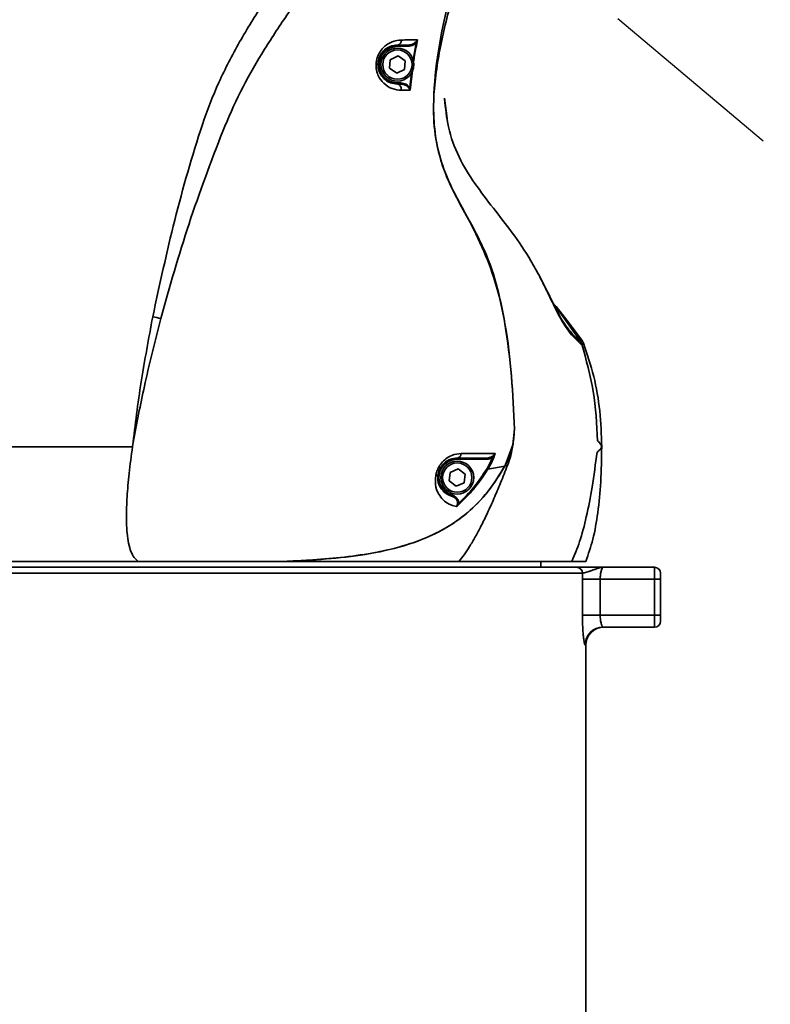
# Model space of a CAD drawing. Header units: millimetres. Extents: x -2031 to 1277, y -458 to 5880.
# Tile 22 of 62: x -503 to -378, y 3846 to 4011. Entities that reach past the tile are written whole.
import ezdxf

# ---------------------------------------------------------------- set-up
doc = ezdxf.new("R2010")
doc.units = ezdxf.units.MM
doc.header["$LTSCALE"] = 5
doc.linetypes.add('CENTER', pattern=[10.16, 6.35, -1.27, 1.27, -1.27])
doc.layers.add('重要标记', color=1, linetype='Continuous', lineweight=25)

msp = doc.modelspace()

# ---------------------------------------------------------------- linework, layer by layer
at = {"color": 2, "linetype": 'CENTER'}
msp.add_line((-481.093, 4076.401), (-266.601, 3896.42), dxfattribs=at)
at = {"linetype": 'Continuous', "lineweight": 35}
for p, q in [((-440.093, 4006.651), (-438.498, 4006.651)), ((-440.093, 4006.451), (-440.093, 4006.651)), ((-440.093, 4006.451), (-438.498, 4006.451)), ((-438.498, 4006.451), (-438.498, 4006.651)), ((-436.963, 4007.022), (-437.47, 4004.14)), ((-436.963, 4007.022), (-437.076, 4007.126)), ((-441.396, 4002.78), (-441.282, 4004.219)), ((-441.282, 4004.219), (-439.979, 4004.84)), ((-439.979, 4004.84), (-438.79, 4004.022)), ((-440.207, 4001.962), (-441.396, 4002.78)), ((-438.904, 4002.583), (-440.207, 4001.962)), ((-438.79, 4004.022), (-438.904, 4002.583)), ((-437.757, 4002.03), (-438.032, 3999.579)), ((-437.932, 3999.109), (-437.575, 4002.427)), ((-440.093, 4000.351), (-440.093, 4000.151)), ((-439.727, 4000.351), (-440.093, 4000.351)), ((-439.727, 4000.151), (-440.093, 4000.151)), ((-440.093, 4000.151), (-439.96, 4000.131)), ((-439.96, 4000.131), (-439.832, 4000.071)), ((-439.832, 4000.071), (-439.715, 3999.973)), ((-439.727, 4000.351), (-439.727, 4000.151)), ((-439.715, 3999.973), (-439.613, 3999.843)), ((-439.613, 3999.843), (-439.531, 3999.684)), ((-439.531, 3999.684), (-439.472, 3999.504)), ((-439.472, 3999.504), (-439.437, 3999.309)), ((-439.437, 3999.309), (-439.429, 3999.108)), ((-438.032, 3999.579), (-438.155, 3999.508)), ((-432.219, 3997.799), (-431.746, 3994.365)), ((-431.806, 3994.356), (-431.847, 3994.608)), ((-413.947, 3963.393), (-413.538, 3962.991)), ((-413.626, 3962.979), (-409.548, 3957.248)), ((-413.538, 3962.991), (-412.553, 3961.696)), ((-412.553, 3961.696), (-411.392, 3960.17)), ((-412.874, 3961.216), (-412.68, 3960.728)), ((-412.874, 3961.216), (-412.733, 3960.978)), ((-412.733, 3960.979), (-412.533, 3960.48)), ((-411.392, 3960.17), (-410.231, 3958.644)), ((-410.231, 3958.644), (-409.248, 3957.351)), ((-409.969, 3957.526), (-409.686, 3957.262)), ((-409.686, 3957.262), (-409.548, 3957.248)), ((-409.548, 3957.248), (-409.548, 3957.248)), ((-409.548, 3957.248), (-409.548, 3957.248)), ((-409.529, 3957.251), (-409.274, 3956.706)), ((-409.248, 3957.351), (-408.965, 3956.836)), ((-420.545, 3942.466), (-420.787, 3939.852)), ((-406.623, 3940.539), (-406.628, 3940.545)), ((-420.787, 3939.852), (-422.065, 3936.436)), ((-406.732, 3938.637), (-406.725, 3938.644)), ((-430.093, 3937.651), (-425.218, 3937.651)), ((-430.093, 3937.451), (-430.093, 3937.651)), ((-430.093, 3937.451), (-425.218, 3937.451)), ((-425.218, 3937.451), (-425.218, 3937.651)), ((-424.149, 3937.785), (-425.106, 3935.906)), ((-424.149, 3937.785), (-424.257, 3937.929)), ((-431.421, 3933.834), (-431.248, 3935.267)), ((-431.248, 3935.267), (-429.921, 3935.834)), ((-429.921, 3935.834), (-428.766, 3934.968)), ((-422.129, 3936.322), (-424.965, 3935.819)), ((-421.689, 3936.438), (-422.065, 3936.436)), ((-430.266, 3932.968), (-431.421, 3933.834)), ((-428.939, 3933.535), (-430.266, 3932.968)), ((-428.766, 3934.968), (-428.939, 3933.535)), ((-430.997, 3931.488), (-431.056, 3931.297)), ((-429.88, 3930.07), (-430.036, 3930.094)), ((-458.839, 3920.401), (-502.221, 3920.401)), ((-416.093, 3919.401), (-416.093, 3920.401)), ((-552.593, 3919.401), (-410.149, 3919.401)), ((-405.727, 3919.401), (-397.093, 3919.401)), ((-397.093, 3917.401), (-397.093, 3919.401)), ((-409.157, 3918.401), (-553.593, 3918.401)), ((-409.169, 3911.401), (-409.169, 3917.401)), ((-406.193, 3917.401), (-409.169, 3917.401)), ((-406.193, 3917.401), (-406.193, 3911.401)), ((-397.093, 3917.401), (-406.193, 3917.401)), ((-397.093, 3911.401), (-397.093, 3917.401)), ((-396.093, 3917.401), (-397.093, 3917.401)), ((-396.093, 3918.401), (-396.093, 3917.401)), ((-396.093, 3917.401), (-396.093, 3911.401)), ((-406.193, 3911.401), (-409.169, 3911.401)), ((-406.193, 3911.401), (-397.093, 3911.401)), ((-397.093, 3909.401), (-397.093, 3911.401)), ((-396.093, 3911.401), (-397.093, 3911.401)), ((-396.093, 3911.401), (-396.093, 3910.401)), ((-397.093, 3909.401), (-405.727, 3909.401)), ((-408.593, 3906.401), (-408.722, 3906.401)), ((-408.593, 3747.401), (-408.593, 3906.401))]:
    msp.add_line(p, q, dxfattribs=at)
for centre, radius in [((-440.093, 4003.401), 2.75), ((-440.093, 4003.401), 2.45), ((-430.093, 3934.401), 2.75), ((-430.093, 3934.401), 2.45)]:
    msp.add_circle(centre, radius, dxfattribs=at)
at = {"color": 4, "linetype": 'ByBlock'}
msp.add_arc((-481.093, 4076.401), 580.375, 320, 180, dxfattribs=at)
at = {"linetype": 'Continuous', "lineweight": 35}
for centre, radius, start, end in [((-440.253, 4007.468), 0.832, 281.0412, 2.48957), ((-440.093, 4003.401), 3.05, 90, 270), ((-715.567, 2747.003), 1236.696, 79.002553, 79.065937), ((-430.22, 3938.453), 0.812, 279.00639, 358.13227), ((-430.093, 3934.401), 3.05, 90, 252.76958), ((-410.153, 3918.405), 0.996, 359.77715, 89.7754), ((-397.093, 3918.401), 1, 0, 90), ((-397.093, 3910.401), 1, 270, 0), ((-405.725, 3906.404), 2.997, 90.05102, 180.05093), ((-405.593, 3906.401), 3, 90, 180)]:
    msp.add_arc(centre, radius, start, end, dxfattribs=at)
for points, knots in [([(-472.688, 3993.396), (-472.688, 3993.396), (-471.902, 3995.79), (-470.028, 4000.493), (-466.534, 4007.234), (-462.548, 4013.699), (-457.525, 4020.987), (-451.489, 4029.071), (-444.637, 4038.047), (-438.704, 4046.281), (-433.851, 4053.855), (-430.098, 4060.79), (-427.494, 4067.141), (-425.914, 4072.782), (-425.064, 4077.604), (-424.741, 4082.426), (-424.948, 4087.196), (-425.437, 4090.275), (-425.682, 4091.815)], [0, 0, 0, 0, 0.0000005, 0.0665933, 0.1334513, 0.2005206, 0.2674026, 0.3679196, 0.4684846, 0.5689376, 0.6408658, 0.7128575, 0.7845794, 0.8289709, 0.87345, 0.9177436, 0.9588715, 1, 1, 1, 1]), ([(-417.182, 4079.772), (-417.138, 4077.103), (-417.048, 4071.762), (-417.958, 4063.722), (-419.378, 4055.698), (-421.312, 4047.492), (-423.611, 4039.164), (-426.163, 4030.689), (-428.776, 4022.233), (-431.212, 4013.814), (-432.904, 4006.744), (-433.794, 4001.05), (-434.153, 3996.252), (-433.856, 3990.885), (-432.385, 3985.633), (-430.205, 3981.115), (-427.985, 3977.162), (-425.475, 3972.498), (-423.369, 3966.782), (-422.53, 3962.313), (-422.11, 3960.077)], [0, 0, 0, 0, 0.0645012, 0.1290588, 0.1952869, 0.2615366, 0.3328778, 0.4042285, 0.4755974, 0.546954, 0.6162011, 0.6512314, 0.6862343, 0.732453, 0.7804863, 0.8169825, 0.8535823, 0.890157, 0.9450194, 1, 1, 1, 1]), ([(-417.182, 4079.772), (-417.139, 4076.822), (-417.052, 4070.909), (-418.157, 4062.077), (-419.871, 4053.351), (-421.979, 4044.896), (-424.419, 4036.716), (-427.069, 4028.782), (-429.656, 4020.829), (-431.916, 4012.813), (-433.529, 4004.683), (-434.194, 3997.505), (-433.857, 3991.385), (-432.706, 3986.548), (-430.737, 3982.101), (-428.133, 3977.505), (-425.534, 3972.287), (-423.379, 3966.299), (-421.844, 3959.272), (-420.917, 3951.305), (-420.669, 3945.413), (-420.545, 3942.467)], [0, 0, 0, 0, 0.0623705, 0.1250054, 0.1878702, 0.2505554, 0.3093291, 0.3684653, 0.4275784, 0.4863225, 0.544604, 0.6028058, 0.638357, 0.6738593, 0.7073482, 0.7409259, 0.7856679, 0.8305306, 0.8752101, 0.9376026, 1, 1, 1, 1]), ([(-424.373, 4069.207), (-424.583, 4068.353), (-425.441, 4064.865), (-427.587, 4058.919), (-431.137, 4051.577), (-435.774, 4043.699), (-441.455, 4035.283), (-448.046, 4026.262), (-453.909, 4018.304), (-458.859, 4011.301), (-462.808, 4005.23), (-466.431, 3998.942), (-468.335, 3994.5), (-469.286, 3992.281)], [0, 0, 0, 0, 0.0297754, 0.1217193, 0.2140153, 0.3062252, 0.4307051, 0.5553051, 0.6798918, 0.7599773, 0.840217, 0.9202277, 1, 1, 1, 1]), ([(-439.421, 4007.504), (-439.949, 4007.447), (-440.906, 4007.344), (-442.141, 4006.592), (-442.989, 4005.643), (-443.5, 4004.586), (-443.701, 4003.488), (-443.611, 4002.401), (-443.211, 4001.261), (-442.339, 4000.116), (-441, 3999.269), (-439.941, 3999.161), (-439.429, 3999.108)], [0, 0, 0, 0, 0.1370403, 0.2484176, 0.3339009, 0.4053522, 0.4766644, 0.5440136, 0.6173816, 0.7268279, 0.8678628, 1, 1, 1, 1]), ([(-436.725, 4007.514), (-436.745, 4007.514), (-437.265, 4007.513), (-438.168, 4007.51), (-439.04, 4007.506), (-439.421, 4007.504)], [0, 0, 0, 0, 0.0213695, 0.5721634, 1, 1, 1, 1]), ([(-437.388, 4003.885), (-437.335, 4004.228), (-437.146, 4005.444), (-436.901, 4006.649), (-436.725, 4007.514)], [0, 0, 0, 0, 0.2822503, 1, 1, 1, 1]), ([(-436.725, 4007.514), (-436.727, 4007.513), (-436.74, 4007.495), (-436.844, 4007.363), (-436.967, 4007.237), (-437.076, 4007.126)], [0, 0, 0, 0, 0.0118409, 0.1321655, 1, 1, 1, 1]), ([(-436.963, 4007.022), (-436.89, 4007.163), (-436.807, 4007.324), (-436.736, 4007.49), (-436.726, 4007.512), (-436.725, 4007.514)], [0, 0, 0, 0, 0.8677754, 0.9873225, 1, 1, 1, 1]), ([(-440.093, 4000.151), (-440.486, 4000.192), (-441.292, 4000.277), (-442.313, 4000.927), (-442.988, 4001.813), (-443.302, 4002.702), (-443.374, 4003.514), (-443.282, 4004.084), (-443.116, 4004.633), (-442.822, 4005.243), (-442.165, 4005.972), (-441.218, 4006.537), (-440.497, 4006.61), (-440.093, 4006.651)], [0, 0, 0, 0, 0.1381484, 0.2841326, 0.3943301, 0.4655531, 0.5287302, 0.5859588, 0.5944397, 0.6610071, 0.7438543, 0.856712, 1, 1, 1, 1]), ([(-437.076, 4007.126), (-437.127, 4007.083), (-437.309, 4006.926), (-437.784, 4006.709), (-438.227, 4006.673), (-438.498, 4006.651)], [0, 0, 0, 0, 0.1316987, 0.4695223, 1, 1, 1, 1]), ([(-438.498, 4006.451), (-438.205, 4006.478), (-437.72, 4006.522), (-437.21, 4006.785), (-437.018, 4006.969), (-436.963, 4007.022)], [0, 0, 0, 0, 0.5240655, 0.8642055, 1, 1, 1, 1]), ([(-438.032, 3999.579), (-438.122, 3999.695), (-438.331, 3999.967), (-438.923, 4000.274), (-439.423, 4000.322), (-439.727, 4000.351)], [0, 0, 0, 0, 0.22611168, 0.52839198, 1, 1, 1, 1]), ([(-439.727, 4000.151), (-439.446, 4000.127), (-438.989, 4000.088), (-438.44, 3999.837), (-438.239, 3999.605), (-438.155, 3999.508)], [0, 0, 0, 0, 0.4805477, 0.7821922, 1, 1, 1, 1]), ([(-438.155, 3999.508), (-438.094, 3999.408), (-438.013, 3999.277), (-437.949, 3999.144), (-437.933, 3999.111), (-437.932, 3999.109)], [0, 0, 0, 0, 0.7443154, 0.9866961, 1, 1, 1, 1]), ([(-437.932, 3999.109), (-437.933, 3999.111), (-437.939, 3999.151), (-437.966, 3999.308), (-438.004, 3999.462), (-438.032, 3999.579)], [0, 0, 0, 0, 0.01433535, 0.25619297, 1, 1, 1, 1]), ([(-439.429, 3999.108), (-438.95, 3999.109), (-438.452, 3999.109), (-437.951, 3999.109), (-437.932, 3999.109)], [0, 0, 0, 0, 0.9622245, 1, 1, 1, 1]), ([(-427.169, 3983.54), (-428.095, 3984.987), (-429.978, 3987.93), (-431.716, 3992.758), (-432.052, 3996.095), (-432.211, 3997.665)], [0, 0, 0, 0, 0.3388571, 0.6890759, 1, 1, 1, 1]), ([(-480.991, 3961.249), (-479.824, 3966.652), (-477.487, 3977.476), (-474.417, 3988.127), (-472.688, 3993.396), (-472.688, 3993.396)], [0, 0, 0, 0, 0.49911591, 0.99999819, 1, 1, 1, 1]), ([(-469.286, 3992.281), (-471.239, 3987.151), (-475.149, 3976.883), (-478.148, 3966.289), (-479.648, 3960.989)], [0, 0, 0, 0, 0.4996539, 1, 1, 1, 1]), ([(-416.612, 3968.512), (-416.996, 3969.218), (-418.275, 3971.569), (-420.746, 3975.241), (-424.077, 3979.381), (-426.138, 3982.154), (-427.169, 3983.54)], [0, 0, 0, 0, 0.13119355, 0.4372452, 0.71853679, 1, 1, 1, 1]), ([(-412.68, 3960.728), (-412.68, 3960.728), (-412.888, 3961.086), (-413.39, 3962.009), (-414.25, 3963.769), (-415.292, 3965.938), (-416.08, 3967.559), (-416.565, 3968.428), (-416.612, 3968.512)], [0, 0, 0, 0, 0.0000062, 0.191949, 0.4371583, 0.6931897, 0.9702718, 1, 1, 1, 1]), ([(-412.814, 3961.149), (-412.851, 3961.212), (-413.036, 3961.526), (-413.457, 3962.328), (-414.08, 3963.558), (-414.819, 3965.062), (-415.648, 3966.763), (-416.277, 3967.944), (-416.597, 3968.547)], [0, 0, 0, 0, 0.0389611, 0.1947057, 0.3717713, 0.5676966, 0.7793851, 1, 1, 1, 1]), ([(-413.993, 3963.4), (-413.974, 3963.397), (-413.935, 3963.391), (-413.946, 3963.392), (-413.947, 3963.393), (-413.947, 3963.393)], [0, 0, 0, 0, 0.3955671, 0.8145391, 1, 1, 1, 1]), ([(-413.627, 3962.979), (-413.627, 3962.979), (-413.628, 3962.979), (-413.652, 3962.98), (-413.68, 3962.973), (-413.86, 3963.174), (-413.913, 3963.234)], [0, 0, 0, 0, 0.0000091, 0.0506051, 0.7175285, 1, 1, 1, 1]), ([(-413.538, 3962.991), (-413.537, 3962.99), (-413.535, 3962.988), (-413.526, 3962.98), (-413.562, 3962.978), (-413.609, 3962.978), (-413.626, 3962.979), (-413.626, 3962.979)], [0, 0, 0, 0, 0.1533184, 0.4997977, 0.8465642, 0.9999974, 1, 1, 1, 1]), ([(-484.355, 3939.554), (-484.352, 3939.578), (-483.944, 3943.194), (-482.994, 3950.455), (-481.663, 3957.629), (-480.991, 3961.249)], [0, 0, 0, 0, 0.0033173, 0.4971426, 1, 1, 1, 1]), ([(-479.648, 3960.989), (-480.544, 3957.424), (-482.22, 3950.757), (-483.633, 3943.599), (-484.274, 3940.013), (-484.35, 3939.578), (-484.355, 3939.554)], [0, 0, 0, 0, 0.5022585, 0.9395574, 0.9966607, 1, 1, 1, 1]), ([(-420.545, 3942.466), (-420.656, 3945.438), (-420.876, 3951.336), (-421.701, 3957.179), (-422.11, 3960.077)], [0, 0, 0, 0, 0.5040929, 1, 1, 1, 1]), ([(-412.733, 3960.979), (-412.733, 3960.979), (-412.558, 3960.689), (-411.967, 3959.752), (-411.171, 3958.753), (-410.35, 3957.843), (-410.105, 3957.64), (-409.969, 3957.526)], [0, 0, 0, 0, 0.00000398, 0.10487645, 0.37168222, 0.64844756, 1, 1, 1, 1]), ([(-412.533, 3960.479), (-412.582, 3960.56), (-412.631, 3960.642), (-412.68, 3960.728), (-412.68, 3960.728)], [0, 0, 0, 0, 0.9998662, 1, 1, 1, 1]), ([(-409.275, 3956.705), (-409.275, 3956.705), (-409.312, 3956.696), (-409.445, 3956.662), (-409.952, 3957.162), (-410.919, 3958.164), (-411.743, 3959.206), (-412.358, 3960.198), (-412.533, 3960.48)], [0, 0, 0, 0, 0.00000272, 0.16626777, 0.54312099, 0.73443691, 0.92451633, 1, 1, 1, 1]), ([(-409.548, 3957.248), (-409.544, 3957.248), (-409.538, 3957.249), (-409.532, 3957.251), (-409.529, 3957.251)], [0, 0, 0, 0, 0.5000425, 1, 1, 1, 1]), ([(-409.529, 3957.251), (-409.503, 3957.257), (-409.406, 3957.28), (-409.3, 3957.315), (-409.253, 3957.345), (-409.249, 3957.349), (-409.248, 3957.351)], [0, 0, 0, 0, 0.1331901, 0.4858142, 0.8383699, 1, 1, 1, 1]), ([(-406.627, 3940.545), (-406.768, 3943.317), (-407.046, 3948.803), (-408.537, 3954.09), (-409.275, 3956.705)], [0, 0, 0, 0, 0.5053012, 1, 1, 1, 1]), ([(-408.965, 3956.836), (-408.966, 3956.835), (-408.971, 3956.83), (-409.018, 3956.791), (-409.134, 3956.745), (-409.238, 3956.714), (-409.274, 3956.705), (-409.274, 3956.705)], [0, 0, 0, 0, 0.1571696, 0.50002887, 0.84300959, 0.99999739, 1, 1, 1, 1]), ([(-408.965, 3956.836), (-408.359, 3955.003), (-407.142, 3951.318), (-406.136, 3945.5), (-406.007, 3941.552), (-405.942, 3939.554)], [0, 0, 0, 0, 0.3282115, 0.6599645, 1, 1, 1, 1]), ([(-420.545, 3942.467), (-420.581, 3941.632), (-420.646, 3940.152), (-421.244, 3938.08), (-421.831, 3936.913), (-422.129, 3936.322)], [0, 0, 0, 0, 0.3894818, 0.6908613, 1, 1, 1, 1]), ([(-405.942, 3939.554), (-405.981, 3939.692), (-406.057, 3939.967), (-406.435, 3940.349), (-406.623, 3940.539)], [0, 0, 0, 0, 0.5016752, 1, 1, 1, 1]), ([(-561.865, 3939.554), (-559.402, 3939.554), (-554.325, 3939.554), (-545.84, 3939.554), (-536.659, 3939.554), (-525.693, 3939.554), (-513.013, 3939.554), (-498.781, 3939.554), (-489.173, 3939.554), (-484.355, 3939.554)], [0, 0, 0, 0, 0.1067986, 0.2201436, 0.3399595, 0.465552, 0.6400275, 0.8194561, 1, 1, 1, 1]), ([(-484.355, 3939.554), (-484.56, 3938.045), (-484.957, 3935.121), (-485.313, 3931.037), (-485.424, 3927.622), (-485.302, 3925.122), (-485.022, 3923.279), (-484.62, 3921.935), (-484.081, 3920.931), (-483.645, 3920.584), (-483.414, 3920.401)], [0, 0, 0, 0, 0.1165304, 0.2259376, 0.3383094, 0.4630165, 0.5743513, 0.6999598, 0.8414644, 1, 1, 1, 1]), ([(-429.409, 3938.427), (-429.942, 3938.374), (-430.802, 3938.29), (-431.948, 3937.618), (-432.703, 3936.883), (-433.238, 3936.068), (-433.543, 3935.32), (-433.654, 3934.864), (-433.689, 3934.684), (-433.689, 3934.684)], [0, 0, 0, 0, 0.3106924, 0.5002729, 0.6533415, 0.7809402, 0.9105246, 0.9999914, 1, 1, 1, 1]), ([(-423.752, 3938.395), (-423.773, 3938.395), (-424.208, 3938.398), (-425.991, 3938.409), (-427.931, 3938.419), (-429.409, 3938.427)], [0, 0, 0, 0, 0.0120132, 0.2476427, 1, 1, 1, 1]), ([(-424.965, 3935.819), (-424.965, 3935.819), (-424.895, 3935.932), (-424.458, 3936.667), (-424.049, 3937.533), (-423.783, 3938.305), (-423.752, 3938.395)], [0, 0, 0, 0, 0.000021, 0.1403517, 0.9001169, 1, 1, 1, 1]), ([(-423.752, 3938.395), (-423.753, 3938.393), (-423.802, 3938.332), (-423.95, 3938.165), (-424.137, 3938.022), (-424.257, 3937.929)], [0, 0, 0, 0, 0.0094814, 0.3604667, 1, 1, 1, 1]), ([(-424.149, 3937.785), (-424.055, 3937.911), (-423.91, 3938.105), (-423.792, 3938.316), (-423.753, 3938.393), (-423.752, 3938.395)], [0, 0, 0, 0, 0.64035564, 0.99017227, 1, 1, 1, 1]), ([(-420.787, 3939.852), (-420.892, 3939.266), (-421.103, 3938.095), (-421.494, 3936.99), (-421.689, 3936.438)], [0, 0, 0, 0, 0.4999992, 1, 1, 1, 1]), ([(-406.725, 3938.644), (-406.977, 3936.691), (-407.449, 3933.031), (-408.429, 3927.999), (-409.535, 3923.721), (-410.477, 3921.466), (-410.922, 3920.401)], [0, 0, 0, 0, 0.30039727, 0.56309524, 0.79359765, 1, 1, 1, 1]), ([(-405.942, 3939.554), (-405.968, 3937.589), (-406.018, 3933.898), (-406.518, 3928.731), (-407.271, 3924.264), (-408.175, 3921.622), (-408.593, 3920.401)], [0, 0, 0, 0, 0.3030818, 0.5695542, 0.8010356, 1, 1, 1, 1]), ([(-405.942, 3939.554), (-405.982, 3939.429), (-406.062, 3939.179), (-406.504, 3938.823), (-406.725, 3938.645)], [0, 0, 0, 0, 0.5011947, 1, 1, 1, 1]), ([(-433.291, 3934.981), (-433.263, 3935.11), (-433.203, 3935.389), (-433.064, 3935.734), (-432.875, 3936.095), (-432.73, 3936.311), (-432.43, 3936.677), (-431.983, 3937.086), (-431.118, 3937.556), (-430.491, 3937.614), (-430.093, 3937.651)], [0, 0, 0, 0, 0.0847451, 0.1829029, 0.2029145, 0.3058597, 0.3194333, 0.4669372, 0.6623468, 1, 1, 1, 1]), ([(-424.257, 3937.929), (-424.394, 3937.854), (-424.659, 3937.708), (-424.999, 3937.655), (-425.181, 3937.652), (-425.218, 3937.651)], [0, 0, 0, 0, 0.4604682, 0.8881976, 1, 1, 1, 1]), ([(-425.218, 3937.451), (-425.013, 3937.466), (-424.63, 3937.494), (-424.302, 3937.693), (-424.149, 3937.785)], [0, 0, 0, 0, 0.5353827, 1, 1, 1, 1]), ([(-422.065, 3936.436), (-422.984, 3934.937), (-424.821, 3931.941), (-428.555, 3928.161), (-432.983, 3925.242), (-437.897, 3923.244), (-443.033, 3921.95), (-448.269, 3921.145), (-453.545, 3920.65), (-457.074, 3920.484), (-458.839, 3920.401)], [0, 0, 0, 0, 0.1245028, 0.2489988, 0.3737021, 0.4986931, 0.6238152, 0.7491157, 0.8745506, 1, 1, 1, 1]), ([(-422.129, 3936.322), (-423.014, 3934.892), (-424.782, 3932.036), (-428.249, 3928.442), (-432.285, 3925.667), (-437.208, 3923.441), (-443.009, 3921.882), (-449.531, 3920.952), (-454.825, 3920.58), (-457.93, 3920.441), (-458.839, 3920.401)], [0, 0, 0, 0, 0.1195373, 0.2388428, 0.3525595, 0.4664681, 0.6220932, 0.7786398, 0.9351576, 1, 1, 1, 1]), ([(-430.193, 3929.559), (-430.093, 3929.648), (-429.595, 3930.091), (-428.381, 3931.269), (-426.668, 3933.228), (-425.535, 3934.952), (-424.965, 3935.819)], [0, 0, 0, 0, 0.0488855, 0.2445171, 0.6199265, 1, 1, 1, 1]), ([(-425.106, 3935.906), (-425.794, 3934.861), (-427.184, 3932.751), (-428.976, 3930.969), (-429.88, 3930.07)], [0, 0, 0, 0, 0.49546188, 1, 1, 1, 1]), ([(-421.689, 3936.438), (-422.072, 3935.463), (-422.824, 3933.546), (-423.949, 3930.883), (-425.035, 3928.47), (-426.083, 3926.319), (-427.092, 3924.428), (-428.059, 3922.804), (-428.992, 3921.421), (-429.552, 3920.748), (-429.841, 3920.401)], [0, 0, 0, 0, 0.1242026, 0.2440497, 0.3618143, 0.4798898, 0.6006509, 0.7263205, 0.8588745, 1, 1, 1, 1]), ([(-433.689, 3934.684), (-433.726, 3934.199), (-433.821, 3932.988), (-433.276, 3931.678), (-432.471, 3930.625), (-431.588, 3930.001), (-430.805, 3929.678), (-430.348, 3929.589), (-430.193, 3929.559)], [0, 0, 0, 0, 0.1602666, 0.4001679, 0.5953457, 0.7906715, 0.9290926, 1, 1, 1, 1]), ([(-431.056, 3931.297), (-431.229, 3931.361), (-431.985, 3931.641), (-432.799, 3932.438), (-433.377, 3933.684), (-433.315, 3934.62), (-433.291, 3934.981)], [0, 0, 0, 0, 0.1313276, 0.5726516, 0.8353118, 1, 1, 1, 1]), ([(-431.056, 3931.297), (-431.003, 3931.279), (-430.781, 3931.203), (-430.454, 3931.01), (-430.171, 3930.7), (-430.027, 3930.39), (-430.033, 3930.192), (-430.036, 3930.094)], [0, 0, 0, 0, 0.0984398, 0.4145574, 0.6569828, 0.8299228, 1, 1, 1, 1]), ([(-429.88, 3930.07), (-429.875, 3930.187), (-429.865, 3930.42), (-430.018, 3930.789), (-430.325, 3931.155), (-430.69, 3931.382), (-430.938, 3931.468), (-430.997, 3931.488)], [0, 0, 0, 0, 0.1778529, 0.355012, 0.5964566, 0.9044843, 1, 1, 1, 1]), ([(-430.036, 3930.094), (-430.053, 3929.998), (-430.087, 3929.806), (-430.152, 3929.637), (-430.192, 3929.561), (-430.193, 3929.559)], [0, 0, 0, 0, 0.4939504, 0.9879779, 1, 1, 1, 1]), ([(-430.193, 3929.559), (-430.192, 3929.561), (-430.129, 3929.639), (-430.016, 3929.802), (-429.925, 3929.981), (-429.88, 3930.07)], [0, 0, 0, 0, 0.0121639, 0.5087534, 1, 1, 1, 1]), ([(-514.224, 3920.298), (-513.585, 3920.308), (-511.43, 3920.339), (-507.409, 3920.386), (-504.05, 3920.396), (-502.221, 3920.401)], [0, 0, 0, 0, 0.1614202, 0.54350102, 1, 1, 1, 1]), ([(-483.414, 3920.401), (-485.669, 3920.401), (-490.174, 3920.401), (-496.511, 3920.401), (-500.499, 3920.401), (-502.323, 3920.401)], [0, 0, 0, 0, 0.3522639, 0.7039273, 1, 1, 1, 1]), ([(-458.839, 3920.401), (-460.803, 3920.401), (-464.731, 3920.401), (-470.844, 3920.401), (-477.084, 3920.401), (-481.304, 3920.401), (-483.414, 3920.401)], [0, 0, 0, 0, 0.2462772, 0.4925545, 0.7462772, 1, 1, 1, 1]), ([(-429.841, 3920.401), (-431.085, 3920.401), (-433.578, 3920.401), (-437.627, 3920.401), (-441.886, 3920.401), (-446.802, 3920.401), (-452.425, 3920.401), (-456.695, 3920.401), (-458.839, 3920.401)], [0, 0, 0, 0, 0.1506665, 0.3021051, 0.4527716, 0.6042102, 0.8012362, 1, 1, 1, 1]), ([(-410.922, 3920.401), (-411.439, 3920.401), (-412.476, 3920.401), (-414.567, 3920.401), (-417.04, 3920.401), (-420.282, 3920.401), (-424.429, 3920.401), (-428.03, 3920.401), (-429.841, 3920.401)], [0, 0, 0, 0, 0.14724, 0.2953909, 0.4426309, 0.5907818, 0.7941782, 1, 1, 1, 1]), ([(-410.922, 3920.401), (-410.484, 3920.401), (-409.567, 3920.401), (-408.76, 3920.401), (-408.649, 3920.401), (-408.593, 3920.401)], [0, 0, 0, 0, 0.3123934, 0.6548826, 1, 1, 1, 1]), ([(-410.149, 3919.401), (-410.115, 3919.401), (-410.054, 3919.401), (-409.882, 3919.401), (-409.77, 3919.401), (-409.502, 3919.401), (-409.347, 3919.401), (-408.999, 3919.401), (-408.805, 3919.401), (-408.186, 3919.401), (-407.724, 3919.401), (-406.988, 3919.401), (-406.738, 3919.401), (-406.234, 3919.401), (-405.978, 3919.401), (-405.727, 3919.401)], [0, 0, 0, 0, 0.125, 0.125, 0.25, 0.25, 0.375, 0.375, 0.5, 0.5, 0.75, 0.75, 0.875, 0.875, 1, 1, 1, 1]), ([(-409.157, 3918.401), (-409.126, 3918.417), (-409.068, 3918.436), (-408.903, 3918.481), (-408.795, 3918.509), (-408.542, 3918.575), (-408.398, 3918.613), (-408.083, 3918.706), (-407.914, 3918.759), (-407.569, 3918.879), (-407.393, 3918.945), (-407.045, 3919.078), (-406.872, 3919.145), (-406.535, 3919.263), (-406.37, 3919.314), (-406.045, 3919.383), (-405.885, 3919.401), (-405.727, 3919.401)], [0, 0, 0, 0, 0.125, 0.125, 0.25, 0.25, 0.375, 0.375, 0.5, 0.5, 0.625, 0.625, 0.75, 0.75, 0.875, 0.875, 1, 1, 1, 1]), ([(-405.727, 3919.401), (-405.767, 3919.401), (-405.815, 3919.348), (-405.917, 3919.15), (-405.972, 3919.003), (-406.045, 3918.729), (-406.069, 3918.627), (-406.111, 3918.41), (-406.13, 3918.295), (-406.161, 3918.052), (-406.173, 3917.924), (-406.189, 3917.666), (-406.193, 3917.535), (-406.193, 3917.401)], [0, 0, 0, 0, 0.25, 0.25, 0.5, 0.5, 0.625, 0.625, 0.75, 0.75, 0.875, 0.875, 1, 1, 1, 1]), ([(-408.722, 3906.401), (-408.741, 3906.401), (-408.763, 3906.435), (-408.797, 3906.533), (-408.809, 3906.574), (-408.833, 3906.673), (-408.845, 3906.731), (-408.883, 3906.924), (-408.909, 3907.082), (-408.959, 3907.451), (-408.985, 3907.665), (-409.032, 3908.13), (-409.054, 3908.382), (-409.094, 3908.927), (-409.111, 3909.216), (-409.139, 3909.81), (-409.151, 3910.12), (-409.166, 3910.756), (-409.169, 3911.077), (-409.169, 3911.401)], [0, 0, 0, 0, 0.125, 0.125, 0.1875, 0.1875, 0.25, 0.25, 0.375, 0.375, 0.5, 0.5, 0.625, 0.625, 0.75, 0.75, 0.875, 0.875, 1, 1, 1, 1]), ([(-406.193, 3911.401), (-406.193, 3911.133), (-406.176, 3910.868), (-406.129, 3910.506), (-406.111, 3910.39), (-406.068, 3910.172), (-406.045, 3910.072), (-405.996, 3909.889), (-405.97, 3909.806), (-405.917, 3909.663), (-405.891, 3909.602), (-405.84, 3909.503), (-405.815, 3909.464), (-405.769, 3909.414), (-405.747, 3909.401), (-405.727, 3909.401)], [0, 0, 0, 0, 0.25, 0.25, 0.375, 0.375, 0.5, 0.5, 0.625, 0.625, 0.75, 0.75, 0.875, 0.875, 1, 1, 1, 1])]:
    msp.add_open_spline(points, degree=3, knots=knots, dxfattribs=at)
for points in [[(-424.965, 3935.819), (-424.973, 3935.824), (-424.99, 3935.835), (-425.025, 3935.856), (-425.064, 3935.88), (-425.092, 3935.898), (-425.106, 3935.906)], [(-433.291, 3934.981), (-433.301, 3934.948), (-433.322, 3934.882), (-433.408, 3934.798), (-433.528, 3934.729), (-433.635, 3934.699), (-433.689, 3934.684)], [(-409.169, 3917.401), (-409.169, 3917.74), (-409.165, 3918.073), (-409.157, 3918.401)]]:
    msp.add_open_spline(points, degree=3, dxfattribs=at)
at = {"layer": '重要标记', "color": 4, "linetype": 'ByBlock'}
msp.add_arc((-481.093, 4076.854), 165.251, 328.06799, 99.72418, dxfattribs=at)

doc.saveas('drawing.dxf')
